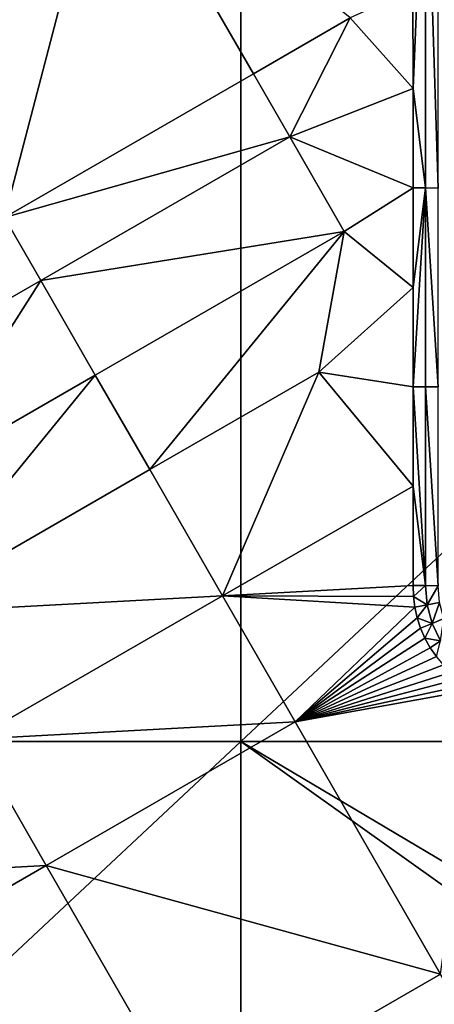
# Model space of a CAD drawing. Header units: inches. Extents: x -23.7 to 23.7, y -7.1 to 20.5.
# Tile 33 of 71: x -6.1 to -4.8, y 2.5 to 5.5. Entities that reach past the tile are written whole.
import ezdxf

# ---------------------------------------------------------------- set-up
doc = ezdxf.new("R2010")
doc.units = ezdxf.units.IN
doc.layers.get('0').update_dxf_attribs({"true_color": 0xc2ced6})

msp = doc.modelspace()

# ---------------------------------------------------------------- linework, layer by layer
for points in [[(-5.3744, 6.6625), (-5.3744, 3.3084), (-8.9574, 3.3084), (-5.3744, 6.6625)], [(-5.3744, 3.3084), (-5.3744, 6.6625), (-1.7915, 6.6625), (-5.3744, 3.3084)], [(-1.7915, 6.6625), (-1.7915, 3.3084), (-5.3744, 3.3084), (-1.7915, 6.6625)], [(-4.808, 6.2261), (-4.8467, 5.6164), (-4.8466, 5.3114), (-4.808, 6.2261)], [(-4.8466, 5.3114), (-4.808, 5.0064), (-4.808, 6.2261), (-4.8466, 5.3114)], [(-4.808, 6.2261), (-4.808, 5.0064), (-4.7699, 5.0063), (-4.808, 6.2261)], [(-4.7699, 5.0063), (-4.77, 6.2258), (-4.808, 6.2261), (-4.7699, 5.0063)], [(-6.0995, 4.9161), (-5.7818, 6.1297), (-6.6652, 5.6099), (-6.0995, 4.9161)], [(-6.0995, 4.9161), (-5.3361, 5.3565), (-5.7818, 6.1297), (-6.0995, 4.9161)], [(-5.0391, 5.5279), (-5.7818, 6.1297), (-5.3361, 5.3565), (-5.0391, 5.5279)], [(-4.8467, 5.6164), (-5.0391, 5.5279), (-4.8466, 5.3114), (-4.8467, 5.6164)], [(-5.2247, 5.1632), (-5.0391, 5.5279), (-5.3361, 5.3565), (-5.2247, 5.1632)], [(-5.0391, 5.5279), (-5.2247, 5.1632), (-4.8466, 5.3114), (-5.0391, 5.5279)], [(-5.2247, 5.1632), (-5.3361, 5.3565), (-6.0995, 4.9161), (-5.2247, 5.1632)], [(-5.2247, 5.1632), (-4.8466, 5.0065), (-4.8466, 5.3114), (-5.2247, 5.1632)], [(-4.808, 5.0064), (-4.8466, 5.3114), (-4.8466, 5.0065), (-4.808, 5.0064)], [(-6.0995, 4.9161), (-5.9881, 4.7228), (-5.2247, 5.1632), (-6.0995, 4.9161)], [(-5.0575, 4.8731), (-5.2247, 5.1632), (-5.9881, 4.7228), (-5.0575, 4.8731)], [(-4.8466, 5.0065), (-5.2247, 5.1632), (-5.0575, 4.8731), (-4.8466, 5.0065)], [(-4.8466, 4.7015), (-4.8466, 5.0065), (-5.0575, 4.8731), (-4.8466, 4.7015)], [(-4.808, 5.0064), (-4.8466, 5.0065), (-4.8466, 4.7015), (-4.808, 5.0064)], [(-4.808, 5.0064), (-4.8466, 4.7015), (-4.8466, 4.3966), (-4.808, 5.0064)], [(-4.8466, 4.3966), (-4.808, 4.3965), (-4.808, 5.0064), (-4.8466, 4.3966)], [(-4.808, 5.0064), (-4.808, 4.3965), (-4.7699, 4.3964), (-4.808, 5.0064)], [(-4.7699, 4.3964), (-4.7699, 5.0063), (-4.808, 5.0064), (-4.7699, 4.3964)], [(-6.4726, 4.4432), (-5.9881, 4.7228), (-6.0995, 4.9161), (-6.4726, 4.4432)], [(-5.9881, 4.7228), (-5.821, 4.4327), (-5.0575, 4.8731), (-5.9881, 4.7228)], [(-5.0575, 4.8731), (-5.821, 4.4327), (-5.6538, 4.1426), (-5.0575, 4.8731)], [(-5.6538, 4.1426), (-5.1351, 4.4418), (-5.0575, 4.8731), (-5.6538, 4.1426)], [(-5.1351, 4.4418), (-4.8466, 4.7015), (-5.0575, 4.8731), (-5.1351, 4.4418)], [(-5.9881, 4.7228), (-6.4726, 4.4432), (-6.3762, 4.1124), (-5.9881, 4.7228)], [(-6.3762, 4.1124), (-5.821, 4.4327), (-5.9881, 4.7228), (-6.3762, 4.1124)], [(-4.8466, 4.7015), (-5.1351, 4.4418), (-4.8466, 4.3966), (-4.8466, 4.7015)], [(-5.1351, 4.4418), (-5.6538, 4.1426), (-5.4309, 3.7557), (-5.1351, 4.4418)], [(-4.8466, 4.0916), (-5.1351, 4.4418), (-5.4309, 3.7557), (-4.8466, 4.0916)], [(-4.8466, 4.3966), (-5.1351, 4.4418), (-4.8466, 4.0916), (-4.8466, 4.3966)], [(-5.821, 4.4327), (-6.3762, 4.1124), (-6.4172, 3.7021), (-5.821, 4.4327)], [(-6.4172, 3.7021), (-5.6538, 4.1426), (-5.821, 4.4327), (-6.4172, 3.7021)], [(-4.8079, 3.7866), (-4.8466, 4.3966), (-4.8466, 4.0916), (-4.8079, 3.7866)], [(-4.8079, 3.7866), (-4.808, 4.3965), (-4.8466, 4.3966), (-4.8079, 3.7866)], [(-4.808, 4.3965), (-4.8079, 3.7866), (-4.7699, 3.7865), (-4.808, 4.3965)], [(-4.7699, 3.7865), (-4.7699, 4.3964), (-4.808, 4.3965), (-4.7699, 3.7865)], [(-5.4309, 3.7557), (-5.6538, 4.1426), (-6.4172, 3.7021), (-5.4309, 3.7557)], [(-4.8466, 3.7866), (-4.8466, 4.0916), (-5.4309, 3.7557), (-4.8466, 3.7866)], [(-4.8466, 4.0916), (-4.8466, 3.7866), (-4.8079, 3.7866), (-4.8466, 4.0916)], [(-4.8452, 3.7533), (-4.8466, 3.7866), (-5.4309, 3.7557), (-4.8452, 3.7533)], [(-4.8452, 3.7533), (-4.8079, 3.7866), (-4.8466, 3.7866), (-4.8452, 3.7533)], [(-4.8452, 3.7533), (-4.803, 3.7278), (-4.8079, 3.7866), (-4.8452, 3.7533)], [(-4.7699, 3.7865), (-4.8079, 3.7866), (-4.803, 3.7278), (-4.7699, 3.7865)], [(-4.803, 3.7278), (-4.7656, 3.7351), (-4.7699, 3.7865), (-4.803, 3.7278)], [(-6.4172, 3.7021), (-6.1944, 3.3152), (-5.4309, 3.7557), (-6.4172, 3.7021)], [(-5.2079, 3.3686), (-5.4309, 3.7557), (-6.1944, 3.3152), (-5.2079, 3.3686)], [(-5.4309, 3.7557), (-5.2079, 3.3686), (-4.8409, 3.7202), (-5.4309, 3.7557)], [(-4.8452, 3.7533), (-5.4309, 3.7557), (-4.8409, 3.7202), (-4.8452, 3.7533)], [(-4.8452, 3.7533), (-4.8409, 3.7202), (-4.803, 3.7278), (-4.8452, 3.7533)], [(-4.8409, 3.7202), (-5.2079, 3.3686), (-4.8337, 3.6877), (-4.8409, 3.7202)], [(-4.803, 3.7278), (-4.8409, 3.7202), (-4.8337, 3.6877), (-4.803, 3.7278)], [(-4.7877, 3.6708), (-4.803, 3.7278), (-4.8337, 3.6877), (-4.7877, 3.6708)], [(-4.7656, 3.7351), (-4.803, 3.7278), (-4.7877, 3.6708), (-4.7656, 3.7351)], [(-4.7877, 3.6708), (-4.7524, 3.6853), (-4.7656, 3.7351), (-4.7877, 3.6708)], [(-5.2079, 3.3686), (-4.8235, 3.656), (-4.8337, 3.6877), (-5.2079, 3.3686)], [(-4.8337, 3.6877), (-4.8235, 3.656), (-4.7877, 3.6708), (-4.8337, 3.6877)], [(-4.7524, 3.6853), (-4.7877, 3.6708), (-4.7618, 3.6178), (-4.7524, 3.6853)], [(-5.2079, 3.3686), (-4.8102, 3.6254), (-4.8235, 3.656), (-5.2079, 3.3686)], [(-4.7877, 3.6708), (-4.8235, 3.656), (-4.8102, 3.6254), (-4.7877, 3.6708)], [(-4.7618, 3.6178), (-4.7877, 3.6708), (-4.8102, 3.6254), (-4.7618, 3.6178)], [(-5.2079, 3.3686), (-4.794, 3.5963), (-4.8102, 3.6254), (-5.2079, 3.3686)], [(-4.8102, 3.6254), (-4.794, 3.5963), (-4.7618, 3.6178), (-4.8102, 3.6254)], [(-4.7749, 3.5691), (-4.794, 3.5963), (-5.2079, 3.3686), (-4.7749, 3.5691)], [(-4.7618, 3.6178), (-4.794, 3.5963), (-4.7749, 3.5691), (-4.7618, 3.6178)], [(-4.7749, 3.5691), (-5.2079, 3.3686), (-4.7531, 3.544), (-4.7749, 3.5691)], [(-4.7287, 3.5214), (-4.7531, 3.544), (-5.2079, 3.3686), (-4.7287, 3.5214)], [(-4.7287, 3.5214), (-5.2079, 3.3686), (-4.702, 3.5015), (-4.7287, 3.5214)], [(-5.2079, 3.3686), (-4.6734, 3.4846), (-4.702, 3.5015), (-5.2079, 3.3686)], [(-5.2079, 3.3686), (-4.6432, 3.4708), (-4.6734, 3.4846), (-5.2079, 3.3686)], [(-5.2079, 3.3686), (-4.7618, 2.5943), (-4.6432, 3.4708), (-5.2079, 3.3686)], [(-6.1944, 3.3152), (-5.9715, 2.9282), (-5.2079, 3.3686), (-6.1944, 3.3152)], [(-4.7618, 2.5943), (-5.2079, 3.3686), (-5.9715, 2.9282), (-4.7618, 2.5943)], [(-8.9574, -0.0456), (-8.9574, 3.3084), (-5.3744, 3.3084), (-8.9574, -0.0456)], [(-5.3744, 3.3084), (-5.3744, -0.0456), (-8.9574, -0.0456), (-5.3744, 3.3084)], [(-5.9715, 2.9282), (-6.1944, 3.3152), (-6.9578, 2.8746), (-5.9715, 2.9282)], [(-1.573, 1.0511), (-5.3744, 3.3084), (-1.7915, 3.3084), (-1.573, 1.0511)], [(-1.573, 1.0511), (-1.7478, 0.724), (-5.3744, 3.3084), (-1.573, 1.0511)], [(-5.3744, 3.3084), (-1.7478, 0.724), (-5.3744, -0.0456), (-5.3744, 3.3084)], [(-6.9578, 2.8746), (-6.7349, 2.4877), (-5.9715, 2.9282), (-6.9578, 2.8746)], [(-5.5256, 2.154), (-5.9715, 2.9282), (-6.7349, 2.4877), (-5.5256, 2.154)], [(-5.9715, 2.9282), (-5.5256, 2.154), (-4.7618, 2.5943), (-5.9715, 2.9282)], [(-4.5386, 2.207), (-4.7618, 2.5943), (-5.5256, 2.154), (-4.5386, 2.207)]]:
    msp.add_lwpolyline(points)

doc.saveas('drawing.dxf')
